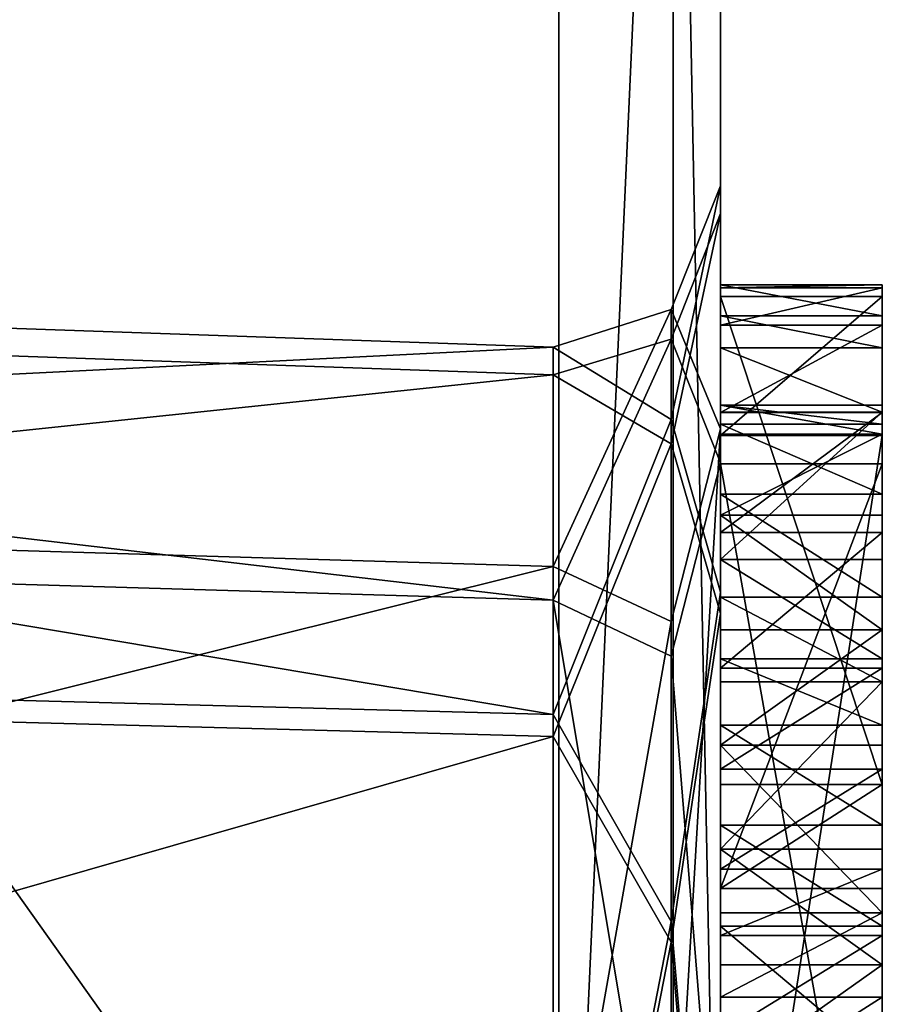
# Model space of a CAD drawing. Header units: millimetres. Extents: x -20 to 172, y -100 to 100.
# Tile 8 of 256: x -4.33 to 1, y -61.45 to -55.36. Entities that reach past the tile are written whole.
import ezdxf

# ---------------------------------------------------------------- set-up
doc = ezdxf.new("R2010")
doc.units = ezdxf.units.MM
doc.header["$LTSCALE"] = 37.722908
for name, color, linetype in [('105', 7, 'CONTINUOUS'), ('106', 7, 'CONTINUOUS'), ('108', 7, 'CONTINUOUS'), ('109', 7, 'CONTINUOUS'), ('11', 7, 'CONTINUOUS'), ('110', 7, 'CONTINUOUS'), ('111', 7, 'CONTINUOUS'), ('112', 7, 'CONTINUOUS'), ('12', 7, 'CONTINUOUS'), ('14', 7, 'CONTINUOUS'), ('145', 7, 'CONTINUOUS'), ('146', 7, 'CONTINUOUS'), ('147', 7, 'CONTINUOUS'), ('148', 7, 'CONTINUOUS'), ('149', 7, 'CONTINUOUS'), ('150', 7, 'CONTINUOUS'), ('28', 7, 'CONTINUOUS'), ('29', 7, 'CONTINUOUS'), ('370', 7, 'CONTINUOUS'), ('371', 7, 'CONTINUOUS'), ('372', 7, 'CONTINUOUS'), ('373', 7, 'CONTINUOUS'), ('374', 7, 'CONTINUOUS'), ('375', 7, 'CONTINUOUS'), ('376', 7, 'CONTINUOUS'), ('377', 7, 'CONTINUOUS'), ('378', 7, 'CONTINUOUS'), ('379', 7, 'CONTINUOUS'), ('380', 7, 'CONTINUOUS'), ('615', 7, 'CONTINUOUS'), ('616', 7, 'CONTINUOUS'), ('623', 7, 'CONTINUOUS'), ('624', 7, 'CONTINUOUS'), ('784', 7, 'CONTINUOUS'), ('792', 7, 'CONTINUOUS'), ('793', 7, 'CONTINUOUS'), ('794', 7, 'CONTINUOUS'), ('795', 7, 'CONTINUOUS'), ('796', 7, 'CONTINUOUS'), ('797', 7, 'CONTINUOUS'), ('798', 7, 'CONTINUOUS'), ('799', 7, 'CONTINUOUS'), ('800', 7, 'CONTINUOUS'), ('801', 7, 'CONTINUOUS'), ('802', 7, 'CONTINUOUS'), ('803', 7, 'CONTINUOUS'), ('804', 7, 'CONTINUOUS'), ('805', 7, 'CONTINUOUS')]:
    doc.layers.add(name, color=color, linetype=linetype)

msp = doc.modelspace()

# ---------------------------------------------------------------- linework, layer by layer
at = {"layer": '105', "color": 250, "linetype": 'Continuous', "true_color": 0x323232}
for points in [[(1, -57.0049, 64.482), (1, -57.1961, 65.1172), (1, -57.0219, 63.8569), (1, -57.0049, 64.482)], [(1, -57.0219, 63.8569), (1, -57.1961, 65.1172), (1, -57.2528, 63.0335), (1, -57.0219, 63.8569)], [(1, -57.076, -62.9895), (1, -57.9351, -62.2002), (1, -58.1101, -63.2529), (1, -57.076, -62.9895)], [(1, -60.0935, -69.7229), (1, -57.076, -62.9895), (1, -58.1101, -63.2529), (1, -60.0935, -69.7229)], [(1, -57.1961, 65.1172), (1, -57.3929, 65.544), (1, -57.2528, 63.0335), (1, -57.1961, 65.1172)], [(1, -57.2528, 63.0335), (1, -57.3929, 65.544), (1, -57.7478, 63.9963), (1, -57.2528, 63.0335)], [(1, -57.7932, 62.3294), (1, -57.2528, 63.0335), (1, -57.7478, 63.9963), (1, -57.7932, 62.3294)], [(1, -57.3929, 65.544), (1, -57.7923, 66.1892), (1, -57.7478, 63.9963), (1, -57.3929, 65.544)], [(1, -57.7478, 63.9963), (1, -57.7923, 66.1892), (1, -57.9276, 65.0482), (1, -57.7478, 63.9963)], [(1, -57.8661, 63.4804), (1, -57.7932, 62.3294), (1, -57.7478, 63.9963), (1, -57.8661, 63.4804)], [(1, -57.7923, 66.1892), (1, -58.7037, 67.1721), (1, -57.9276, 65.0482), (1, -57.7923, 66.1892)], [(1, -58.5361, 61.8436), (1, -57.7932, 62.3294), (1, -58.2995, 62.8754), (1, -58.5361, 61.8436)], [(1, -58.2995, 62.8754), (1, -57.7932, 62.3294), (1, -57.8661, 63.4804), (1, -58.2995, 62.8754)], [(1, -57.9276, 65.0482), (1, -58.7037, 67.1721), (1, -58.4283, 65.8026), (1, -57.9276, 65.0482)], [(1, -58.1101, -63.2529), (1, -57.9351, -62.2002), (1, -64.3892, -65.7764), (1, -58.1101, -63.2529)], [(1, -60.7378, -69.1309), (1, -60.0935, -69.7229), (1, -58.1101, -63.2529), (1, -60.7378, -69.1309)], [(1, -63.7448, -66.3684), (1, -58.1101, -63.2529), (1, -64.3892, -65.7764), (1, -63.7448, -66.3684)], [(1, -58.9354, 62.4889), (1, -58.5361, 61.8436), (1, -58.2995, 62.8754), (1, -58.9354, 62.4889)], [(1, -58.4283, 65.8026), (1, -58.7037, 67.1721), (1, -59.1371, 66.5671), (1, -58.4283, 65.8026)], [(1, -59.3745, 61.6755), (1, -58.5361, 61.8436), (1, -58.9354, 62.4889), (1, -59.3745, 61.6755)], [(1, -58.7037, 67.1721), (1, -59.317, 67.619), (1, -59.1371, 66.5671), (1, -58.7037, 67.1721)], [(1, -59.4588, 62.4098), (1, -59.3745, 61.6755), (1, -58.9354, 62.4889), (1, -59.4588, 62.4098)], [(1, -59.317, 67.619), (1, -59.7277, 67.8475), (1, -59.1371, 66.5671), (1, -59.317, 67.619)], [(1, -59.1371, 66.5671), (1, -59.7277, 67.8475), (1, -59.8517, 67.1232), (1, -59.1371, 66.5671)], [(1, -59.9992, 61.7057), (1, -59.3745, 61.6755), (1, -59.4588, 62.4098), (1, -59.9992, 61.7057)], [(1, -60.4941, 62.6685), (1, -59.9992, 61.7057), (1, -59.4588, 62.4098), (1, -60.4941, 62.6685)], [(1, -59.7277, 67.8475), (1, -60.3466, 68.086), (1, -59.8517, 67.1232), (1, -59.7277, 67.8475)], [(1, -59.8517, 67.1232), (1, -60.3466, 68.086), (1, -60.887, 67.3819), (1, -59.8517, 67.1232)], [(1, -60.6181, 61.9442), (1, -59.9992, 61.7057), (1, -60.4941, 62.6685), (1, -60.6181, 61.9442)], [(1, -60.3466, 68.086), (1, -60.9712, 68.1162), (1, -60.887, 67.3819), (1, -60.3466, 68.086)], [(1, -61.2087, 63.2246), (1, -60.6181, 61.9442), (1, -60.4941, 62.6685), (1, -61.2087, 63.2246)], [(1, -61.0288, 62.1727), (1, -60.6181, 61.9442), (1, -61.2087, 63.2246), (1, -61.0288, 62.1727)], [(1, -60.887, 67.3819), (1, -60.9712, 68.1162), (1, -61.4103, 67.3029), (1, -60.887, 67.3819)], [(1, -60.9712, 68.1162), (1, -61.8097, 67.9481), (1, -61.4103, 67.3029), (1, -60.9712, 68.1162)], [(1, -61.6421, 62.6196), (1, -61.0288, 62.1727), (1, -61.2087, 63.2246), (1, -61.6421, 62.6196)], [(1, -61.9175, 63.9891), (1, -61.6421, 62.6196), (1, -61.2087, 63.2246), (1, -61.9175, 63.9891)], [(1, -61.4103, 67.3029), (1, -61.8097, 67.9481), (1, -62.0463, 66.9163), (1, -61.4103, 67.3029)]]:
    msp.add_3dface(points, dxfattribs=at)
at = {"layer": '106', "color": 250, "linetype": 'Continuous', "true_color": 0x323232}
for points in [[(0, -57.9351, -62.2002), (0, -64.3892, -65.7764), (1, -57.9351, -62.2002), (0, -57.9351, -62.2002)], [(1, -57.9351, -62.2002), (0, -64.3892, -65.7764), (1, -64.3892, -65.7764), (1, -57.9351, -62.2002)]]:
    msp.add_3dface(points, dxfattribs=at)
at = {"layer": '108', "color": 250, "linetype": 'Continuous', "true_color": 0x323232}
for points in [[(0, -63.7448, -66.3684), (0, -58.1101, -63.2529), (1, -63.7448, -66.3684), (0, -63.7448, -66.3684)], [(0, -58.1101, -63.2529), (1, -58.1101, -63.2529), (1, -63.7448, -66.3684), (0, -58.1101, -63.2529)]]:
    msp.add_3dface(points, dxfattribs=at)
at = {"layer": '109', "color": 250, "linetype": 'Continuous', "true_color": 0x323232}
for points in [[(0, -58.1101, -63.2529), (0, -60.7378, -69.1309), (1, -58.1101, -63.2529), (0, -58.1101, -63.2529)], [(0, -60.7378, -69.1309), (1, -60.7378, -69.1309), (1, -58.1101, -63.2529), (0, -60.7378, -69.1309)]]:
    msp.add_3dface(points, dxfattribs=at)
at = {"layer": '11', "color": 250, "linetype": 'Continuous', "true_color": 0x323232}
for points in [[(0, -76.4965, 40.6174), (0, -10.2931, 45.09), (0, 67.8985, 51.1426), (0, -76.4965, 40.6174)], [(0, -76.4965, 40.6174), (0, 67.8985, 51.1426), (0, 67.3648, 51.8361), (0, -76.4965, 40.6174)], [(0, 66.1039, 53.4419), (0, -76.4965, 40.6174), (0, 67.3648, 51.8361), (0, 66.1039, 53.4419)], [(0, -83.2874, 53.5182), (0, -76.4965, 40.6174), (0, 66.1039, 53.4419), (0, -83.2874, 53.5182)], [(0, -83.2874, 53.5182), (0, 66.1039, 53.4419), (0, 65.5469, 54.1166), (0, -83.2874, 53.5182)], [(0, 64.2617, 55.7056), (0, -83.2874, 53.5182), (0, 65.5469, 54.1166), (0, 64.2617, 55.7056)], [(0, -27.0981, 56.3926), (0, -83.2874, 53.5182), (0, 64.2617, 55.7056), (0, -27.0981, 56.3926)], [(0, 10.2931, -45.09), (0, -83.2874, -53.5182), (0, 39.3883, -45.3761), (0, 10.2931, -45.09)], [(0, 39.3883, -45.3761), (0, -83.2874, -53.5182), (0, 39.0702, -45.9005), (0, 39.3883, -45.3761)], [(0, 38.5984, -51.1157), (0, -83.2874, -53.5182), (0, 39.2215, -51.3176), (0, 38.5984, -51.1157)], [(0, 39.2215, -51.3176), (0, -83.2874, -53.5182), (0, 1.266, -52.375), (0, 39.2215, -51.3176)], [(0, 39.0702, -45.9005), (0, -83.2874, -53.5182), (0, 39.0614, -46.7342), (0, 39.0702, -45.9005)], [(0, 39.0614, -46.7342), (0, -83.2874, -53.5182), (0, 37.078, -47.0677), (0, 39.0614, -46.7342)], [(0, 37.9775, -50.7054), (0, -83.2874, -53.5182), (0, 38.5984, -51.1157), (0, 37.9775, -50.7054)], [(0, 37.1526, -49.8805), (0, -83.2874, -53.5182), (0, 37.9775, -50.7054), (0, 37.1526, -49.8805)], [(0, 36.7423, -49.2596), (0, -83.2874, -53.5182), (0, 37.1526, -49.8805), (0, 36.7423, -49.2596)], [(0, 37.078, -47.0677), (0, -83.2874, -53.5182), (0, 36.7598, -47.5921), (0, 37.078, -47.0677)], [(0, 36.7598, -47.5921), (0, -83.2874, -53.5182), (0, 36.5426, -48.428), (0, 36.7598, -47.5921)], [(0, 36.5426, -48.428), (0, -83.2874, -53.5182), (0, 36.7423, -49.2596), (0, 36.5426, -48.428)], [(0, -10.2931, -45.09), (0, -83.2874, -53.5182), (0, 10.2931, -45.09), (0, -10.2931, -45.09)], [(0, -3.5, -54.125), (0, -64.5144, -56.9737), (0, 3.5, -54.125), (0, -3.5, -54.125)], [(0, 3.5, -54.125), (0, -64.5144, -56.9737), (0, -1.8617, -55.2917), (0, 3.5, -54.125)], [(0, 1.266, -52.375), (0, -83.2874, -53.5182), (0, -3.5, -53.25), (0, 1.266, -52.375)], [(0, -1.8617, -55.2917), (0, -64.5144, -56.9737), (0, -2.3085, -55.4375), (0, -1.8617, -55.2917)], [(0, -2.3085, -55.4375), (0, -64.5144, -56.9737), (0, -2.7553, -55.7292), (0, -2.3085, -55.4375)], [(0, -2.7553, -55.7292), (0, -64.5144, -56.9737), (0, -3.0532, -56.1667), (0, -2.7553, -55.7292)], [(0, -64.5144, -56.9737), (0, -26.7402, -56.5632), (0, -3.0532, -56.1667), (0, -64.5144, -56.9737)], [(0, -83.2874, -53.5182), (0, -64.5144, -56.9737), (0, -3.5, -54.125), (0, -83.2874, -53.5182)], [(0, -83.2874, -53.5182), (0, -3.5, -54.125), (0, -3.5, -53.25), (0, -83.2874, -53.5182)], [(0, -83.2874, -53.5182), (0, -10.2931, -45.09), (0, -76.2376, -41.1014), (0, -83.2874, -53.5182)], [(0, -10.2931, -45.09), (0, -28.8389, -36.1576), (0, -69.7504, -40.5694), (0, -10.2931, -45.09)], [(0, -76.2376, -41.1014), (0, -10.2931, -45.09), (0, -69.7504, -40.5694), (0, -76.2376, -41.1014)], [(0, -28.8389, 36.1576), (0, -10.2931, 45.09), (0, -63.0679, 37.2785), (0, -28.8389, 36.1576)], [(0, -63.0679, 37.2785), (0, -10.2931, 45.09), (0, -70.0061, 40.1266), (0, -63.0679, 37.2785)], [(0, -70.0061, 40.1266), (0, -10.2931, 45.09), (0, -76.4965, 40.6174), (0, -70.0061, 40.1266)], [(0, -33.0674, -58.1046), (0, -26.7402, -56.5632), (0, -62.063, -58.0799), (0, -33.0674, -58.1046)], [(0, -62.063, -58.0799), (0, -26.7402, -56.5632), (0, -62.4601, -57.6526), (0, -62.063, -58.0799)], [(0, -62.4601, -57.6526), (0, -26.7402, -56.5632), (0, -63.0656, -57.2199), (0, -62.4601, -57.6526)], [(0, -63.0656, -57.2199), (0, -26.7402, -56.5632), (0, -63.6809, -56.9954), (0, -63.0656, -57.2199)], [(0, -63.6809, -56.9954), (0, -26.7402, -56.5632), (0, -64.5144, -56.9737), (0, -63.6809, -56.9954)], [(0, -83.2874, 53.5182), (0, -27.0981, 56.3926), (0, -63.9561, 56.915), (0, -83.2874, 53.5182)], [(0, -27.0981, 56.3926), (0, -33.435, 57.8939), (0, -63.9561, 56.915), (0, -27.0981, 56.3926)], [(0, -28.8389, -36.1576), (0, -41.6717, -20.0631), (0, -57.8939, -33.435), (0, -28.8389, -36.1576)], [(0, -62.8304, -37.6774), (0, -28.8389, -36.1576), (0, -57.8939, -33.435), (0, -62.8304, -37.6774)], [(0, -28.8389, -36.1576), (0, -62.8304, -37.6774), (0, -69.7504, -40.5694), (0, -28.8389, -36.1576)], [(0, -41.6717, 20.0631), (0, -28.8389, 36.1576), (0, -59.0368, 20.7143), (0, -41.6717, 20.0631)], [(0, -59.0368, 20.7143), (0, -28.8389, 36.1576), (0, -56.5632, 26.7402), (0, -59.0368, 20.7143)], [(0, -56.5632, 26.7402), (0, -28.8389, 36.1576), (0, -58.1046, 33.0674), (0, -56.5632, 26.7402)], [(0, -58.1046, 33.0674), (0, -28.8389, 36.1576), (0, -63.0679, 37.2785), (0, -58.1046, 33.0674)], [(0, -41.128, 90.0526), (0, -64.8337, 74.817), (0, -31.7073, 84.3134), (0, -41.128, 90.0526)], [(0, -31.7073, 84.3134), (0, -64.8337, 74.817), (0, -37.7173, 81.8017), (0, -31.7073, 84.3134)], [(0, -37.2785, -63.0679), (0, -33.0674, -58.1046), (0, -57.076, -62.9895), (0, -37.2785, -63.0679)], [(0, -33.0674, -58.1046), (0, -57.9351, -62.2002), (0, -57.076, -62.9895), (0, -33.0674, -58.1046)], [(0, -57.9351, -62.2002), (0, -33.0674, -58.1046), (0, -62.22, -61.4113), (0, -57.9351, -62.2002)], [(0, -62.22, -61.4113), (0, -33.0674, -58.1046), (0, -61.7738, -60.7975), (0, -62.22, -61.4113)], [(0, -61.7738, -60.7975), (0, -33.0674, -58.1046), (0, -61.536, -60.1783), (0, -61.7738, -60.7975)], [(0, -61.536, -60.1783), (0, -33.0674, -58.1046), (0, -61.4967, -59.3455), (0, -61.536, -60.1783)], [(0, -61.4967, -59.3455), (0, -33.0674, -58.1046), (0, -61.6757, -58.7154), (0, -61.4967, -59.3455)], [(0, -61.6757, -58.7154), (0, -33.0674, -58.1046), (0, -62.063, -58.0799), (0, -61.6757, -58.7154)], [(0, -33.435, 57.8939), (0, -37.6774, 62.8304), (0, -62.1311, 58.007), (0, -33.435, 57.8939)], [(0, -63.9561, 56.915), (0, -33.435, 57.8939), (0, -63.1327, 57.1459), (0, -63.9561, 56.915)], [(0, -63.1327, 57.1459), (0, -33.435, 57.8939), (0, -62.5277, 57.5793), (0, -63.1327, 57.1459)], [(0, -62.5277, 57.5793), (0, -33.435, 57.8939), (0, -62.1311, 58.007), (0, -62.5277, 57.5793)], [(0, -40.1266, -70.0061), (0, -37.2785, -63.0679), (0, -60.0935, -69.7229), (0, -40.1266, -70.0061)], [(0, -60.0935, -69.7229), (0, -37.2785, -63.0679), (0, -57.076, -62.9895), (0, -60.0935, -69.7229)], [(0, -37.6774, 62.8304), (0, -40.5694, 69.7504), (0, -57.2528, 63.0335), (0, -37.6774, 62.8304)], [(0, -62.1311, 58.007), (0, -37.6774, 62.8304), (0, -61.7445, 58.643), (0, -62.1311, 58.007)], [(0, -61.7445, 58.643), (0, -37.6774, 62.8304), (0, -61.5764, 59.4815), (0, -61.7445, 58.643)], [(0, -61.5764, 59.4815), (0, -37.6774, 62.8304), (0, -61.7157, 60.2074), (0, -61.5764, 59.4815)], [(0, -61.7157, 60.2074), (0, -37.6774, 62.8304), (0, -62.0635, 60.9276), (0, -61.7157, 60.2074)], [(0, -62.0635, 60.9276), (0, -37.6774, 62.8304), (0, -59.3745, 61.6755), (0, -62.0635, 60.9276)], [(0, -59.3745, 61.6755), (0, -37.6774, 62.8304), (0, -58.5361, 61.8436), (0, -59.3745, 61.6755)], [(0, -58.5361, 61.8436), (0, -37.6774, 62.8304), (0, -57.7932, 62.3294), (0, -58.5361, 61.8436)], [(0, -57.7932, 62.3294), (0, -37.6774, 62.8304), (0, -57.2528, 63.0335), (0, -57.7932, 62.3294)], [(0, -37.7173, 81.8017), (0, -64.8337, 74.817), (0, -41.1014, 76.2376), (0, -37.7173, 81.8017)], [(0, -40.1266, -70.0061), (0, -64.8337, -74.817), (0, -40.6174, -76.4965), (0, -40.1266, -70.0061)], [(0, -64.8337, -74.817), (0, -40.1266, -70.0061), (0, -60.0935, -69.7229), (0, -64.8337, -74.817)], [(0, -41.1014, 76.2376), (0, -64.8337, 74.817), (0, -40.5694, 69.7504), (0, -41.1014, 76.2376)], [(0, -40.5694, 69.7504), (0, -64.8337, 74.817), (0, -60.9712, 68.1162), (0, -40.5694, 69.7504)], [(0, -57.2528, 63.0335), (0, -40.5694, 69.7504), (0, -57.0219, 63.8569), (0, -57.2528, 63.0335)], [(0, -57.0219, 63.8569), (0, -40.5694, 69.7504), (0, -57.0049, 64.482), (0, -57.0219, 63.8569)], [(0, -57.0049, 64.482), (0, -40.5694, 69.7504), (0, -57.1961, 65.1172), (0, -57.0049, 64.482)], [(0, -57.1961, 65.1172), (0, -40.5694, 69.7504), (0, -57.3929, 65.544), (0, -57.1961, 65.1172)], [(0, -57.3929, 65.544), (0, -40.5694, 69.7504), (0, -57.7923, 66.1892), (0, -57.3929, 65.544)], [(0, -57.7923, 66.1892), (0, -40.5694, 69.7504), (0, -58.7037, 67.1721), (0, -57.7923, 66.1892)], [(0, -58.7037, 67.1721), (0, -40.5694, 69.7504), (0, -59.317, 67.619), (0, -58.7037, 67.1721)], [(0, -59.317, 67.619), (0, -40.5694, 69.7504), (0, -59.7277, 67.8475), (0, -59.317, 67.619)], [(0, -59.7277, 67.8475), (0, -40.5694, 69.7504), (0, -60.3466, 68.086), (0, -59.7277, 67.8475)], [(0, -60.3466, 68.086), (0, -40.5694, 69.7504), (0, -60.9712, 68.1162), (0, -60.3466, 68.086)], [(0, -64.8337, -74.817), (0, -41.128, -90.0526), (0, -40.6174, -76.4965), (0, -64.8337, -74.817)], [(0, -99), (0, -46.25), (0, -41.6717, 20.0631), (0, -99)], [(0, -99), (0, -41.6717, 20.0631), (0, -64.5793, 17.2951), (0, -99)], [(0, -41.6717, -20.0631), (0, -46.25), (0, -64.4684, -17.704), (0, -41.6717, -20.0631)], [(0, -57.8939, -33.435), (0, -41.6717, -20.0631), (0, -56.3926, -27.0981), (0, -57.8939, -33.435)], [(0, -56.3926, -27.0981), (0, -41.6717, -20.0631), (0, -58.9043, -21.088), (0, -56.3926, -27.0981)], [(0, -58.9043, -21.088), (0, -41.6717, -20.0631), (0, -64.4684, -17.704), (0, -58.9043, -21.088)], [(0, -64.5793, 17.2951), (0, -41.6717, 20.0631), (0, -59.0368, 20.7143), (0, -64.5793, 17.2951)], [(0, -99), (0, -94.9916, -27.8853), (0, -46.25), (0, -99)], [(0, -46.25), (0, -94.9916, -27.8853), (0, -70.9556, -18.2359), (0, -46.25)], [(0, -64.4684, -17.704), (0, -46.25), (0, -70.9556, -18.2359), (0, -64.4684, -17.704)], [(0, -62.4182, 64.7435), (0, -61.9175, 63.9891), (0, -57.7478, 63.9963), (0, -62.4182, 64.7435)], [(0, -57.7478, 63.9963), (0, -61.9175, 63.9891), (0, -57.8661, 63.4804), (0, -57.7478, 63.9963)], [(0, -57.9276, 65.0482), (0, -62.4182, 64.7435), (0, -57.7478, 63.9963), (0, -57.9276, 65.0482)], [(0, -61.9175, 63.9891), (0, -61.2087, 63.2246), (0, -57.8661, 63.4804), (0, -61.9175, 63.9891)], [(0, -57.8661, 63.4804), (0, -61.2087, 63.2246), (0, -58.2995, 62.8754), (0, -57.8661, 63.4804)], [(0, -62.598, 65.7954), (0, -62.4182, 64.7435), (0, -57.9276, 65.0482), (0, -62.598, 65.7954)], [(0, -58.4283, 65.8026), (0, -62.598, 65.7954), (0, -57.9276, 65.0482), (0, -58.4283, 65.8026)], [(0, -64.3892, -65.7764), (0, -57.9351, -62.2002), (0, -62.22, -61.4113), (0, -64.3892, -65.7764)], [(0, -58.1101, -63.2529), (0, -63.7448, -66.3684), (0, -60.7378, -69.1309), (0, -58.1101, -63.2529)], [(0, -58.2995, 62.8754), (0, -61.2087, 63.2246), (0, -60.4941, 62.6685), (0, -58.2995, 62.8754)], [(0, -58.9354, 62.4889), (0, -58.2995, 62.8754), (0, -60.4941, 62.6685), (0, -58.9354, 62.4889)], [(0, -62.4797, 66.3113), (0, -62.598, 65.7954), (0, -58.4283, 65.8026), (0, -62.4797, 66.3113)], [(0, -59.1371, 66.5671), (0, -62.4797, 66.3113), (0, -58.4283, 65.8026), (0, -59.1371, 66.5671)], [(0, -59.4588, 62.4098), (0, -58.9354, 62.4889), (0, -60.4941, 62.6685), (0, -59.4588, 62.4098)], [(0, -62.0463, 66.9163), (0, -62.4797, 66.3113), (0, -59.1371, 66.5671), (0, -62.0463, 66.9163)], [(0, -59.8517, 67.1232), (0, -62.0463, 66.9163), (0, -59.1371, 66.5671), (0, -59.8517, 67.1232)], [(0, -59.9992, 61.7057), (0, -62.0635, 60.9276), (0, -59.3745, 61.6755), (0, -59.9992, 61.7057)], [(0, -61.4103, 67.3029), (0, -62.0463, 66.9163), (0, -59.8517, 67.1232), (0, -61.4103, 67.3029)], [(0, -60.887, 67.3819), (0, -61.4103, 67.3029), (0, -59.8517, 67.1232), (0, -60.887, 67.3819)], [(0, -62.7288, 61.7433), (0, -62.0635, 60.9276), (0, -59.9992, 61.7057), (0, -62.7288, 61.7433)], [(0, -60.6181, 61.9442), (0, -62.7288, 61.7433), (0, -59.9992, 61.7057), (0, -60.6181, 61.9442)], [(0, -60.7378, -69.1309), (0, -64.8337, -74.817), (0, -60.0935, -69.7229), (0, -60.7378, -69.1309)], [(0, -61.0288, 62.1727), (0, -62.7288, 61.7433), (0, -60.6181, 61.9442), (0, -61.0288, 62.1727)], [(0, -63.7448, -66.3684), (0, -64.8337, -74.817), (0, -60.7378, -69.1309), (0, -63.7448, -66.3684)], [(0, -60.9712, 68.1162), (0, -64.8337, 74.817), (0, -61.8097, 67.9481), (0, -60.9712, 68.1162)], [(0, -63.4933, 62.4522), (0, -62.7288, 61.7433), (0, -61.0288, 62.1727), (0, -63.4933, 62.4522)], [(0, -61.6421, 62.6196), (0, -63.4933, 62.4522), (0, -61.0288, 62.1727), (0, -61.6421, 62.6196)]]:
    msp.add_3dface(points, dxfattribs=at)
at = {"layer": '110', "color": 250, "linetype": 'Continuous', "true_color": 0x323232}
for points in [[(0, -60.7378, -69.1309), (0, -60.0935, -69.7229), (1, -60.0935, -69.7229), (0, -60.7378, -69.1309)], [(0, -60.7378, -69.1309), (1, -60.0935, -69.7229), (1, -60.7378, -69.1309), (0, -60.7378, -69.1309)]]:
    msp.add_3dface(points, dxfattribs=at)
at = {"layer": '111', "color": 250, "linetype": 'Continuous', "true_color": 0x323232}
for points in [[(0, -60.0935, -69.7229), (0, -57.076, -62.9895), (1, -60.0935, -69.7229), (0, -60.0935, -69.7229)], [(0, -57.076, -62.9895), (1, -57.076, -62.9895), (1, -60.0935, -69.7229), (0, -57.076, -62.9895)]]:
    msp.add_3dface(points, dxfattribs=at)
at = {"layer": '112', "color": 250, "linetype": 'Continuous', "true_color": 0x323232}
for points in [[(0, -57.076, -62.9895), (0, -57.9351, -62.2002), (1, -57.076, -62.9895), (0, -57.076, -62.9895)], [(0, -57.9351, -62.2002), (1, -57.9351, -62.2002), (1, -57.076, -62.9895), (0, -57.9351, -62.2002)]]:
    msp.add_3dface(points, dxfattribs=at)
at = {"layer": '12', "color": 250, "linetype": 'Continuous', "true_color": 0x323232}
for points in [[(-18, -65.4861, -75.575), (-18, -41.5415, -90.9632), (-1, -65.4861, -75.575), (-18, -65.4861, -75.575)], [(-1, -65.4861, -75.575), (-18, -41.5415, -90.9632), (-1, -41.5415, -90.9632), (-1, -65.4861, -75.575)]]:
    msp.add_3dface(points, dxfattribs=at)
at = {"layer": '14', "color": 250, "linetype": 'Continuous', "true_color": 0x323232}
for points in [[(-18, -41.5415, 90.9632), (-18, -65.4861, 75.575), (-1, -41.5415, 90.9632), (-18, -41.5415, 90.9632)], [(-1, -41.5415, 90.9632), (-18, -65.4861, 75.575), (-1, -65.4861, 75.575), (-1, -41.5415, 90.9632)]]:
    msp.add_3dface(points, dxfattribs=at)
at = {"layer": '145', "color": 250, "linetype": 'Continuous', "true_color": 0x323232}
for points in [[(0, -61.6421, 62.6196), (0, -61.0288, 62.1727), (1, -61.0288, 62.1727), (0, -61.6421, 62.6196)], [(0, -61.6421, 62.6196), (1, -61.0288, 62.1727), (1, -61.6421, 62.6196), (0, -61.6421, 62.6196)]]:
    msp.add_3dface(points, dxfattribs=at)
at = {"layer": '146', "color": 250, "linetype": 'Continuous', "true_color": 0x323232}
for points in [[(0, -61.0288, 62.1727), (0, -60.6181, 61.9442), (1, -60.6181, 61.9442), (0, -61.0288, 62.1727)], [(0, -61.0288, 62.1727), (1, -60.6181, 61.9442), (1, -61.0288, 62.1727), (0, -61.0288, 62.1727)]]:
    msp.add_3dface(points, dxfattribs=at)
at = {"layer": '147', "color": 250, "linetype": 'Continuous', "true_color": 0x323232}
for points in [[(0, -60.6181, 61.9442), (0, -59.9992, 61.7057), (1, -59.9992, 61.7057), (0, -60.6181, 61.9442)], [(0, -60.6181, 61.9442), (1, -59.9992, 61.7057), (1, -60.6181, 61.9442), (0, -60.6181, 61.9442)]]:
    msp.add_3dface(points, dxfattribs=at)
at = {"layer": '148', "color": 250, "linetype": 'Continuous', "true_color": 0x323232}
for points in [[(0, -59.9992, 61.7057), (0, -59.3745, 61.6755), (1, -59.3745, 61.6755), (0, -59.9992, 61.7057)], [(0, -59.9992, 61.7057), (1, -59.3745, 61.6755), (1, -59.9992, 61.7057), (0, -59.9992, 61.7057)]]:
    msp.add_3dface(points, dxfattribs=at)
at = {"layer": '149', "color": 250, "linetype": 'Continuous', "true_color": 0x323232}
for points in [[(0, -59.3745, 61.6755), (0, -58.5361, 61.8436), (1, -58.5361, 61.8436), (0, -59.3745, 61.6755)], [(0, -59.3745, 61.6755), (1, -58.5361, 61.8436), (1, -59.3745, 61.6755), (0, -59.3745, 61.6755)]]:
    msp.add_3dface(points, dxfattribs=at)
at = {"layer": '150', "color": 250, "linetype": 'Continuous', "true_color": 0x323232}
for points in [[(0, -58.5361, 61.8436), (0, -57.7932, 62.3294), (1, -57.7932, 62.3294), (0, -58.5361, 61.8436)], [(0, -58.5361, 61.8436), (1, -57.7932, 62.3294), (1, -58.5361, 61.8436), (0, -58.5361, 61.8436)]]:
    msp.add_3dface(points, dxfattribs=at)
at = {"layer": '28', "color": 250, "linetype": 'Continuous', "true_color": 0x323232}
for points in [[(0, -64.8337, 74.817), (0, -41.128, 90.0526), (-0.2929, -49.8536, 86.3489), (0, -64.8337, 74.817)], [(-1, -41.5415, 90.9632), (-1, -65.4861, 75.575), (-0.2929, -49.8536, 86.3489), (-1, -41.5415, 90.9632)], [(-0.2929, -49.8536, 86.3489), (-1, -65.4861, 75.575), (-0.2929, -70.5036, 70.5036), (-0.2929, -49.8536, 86.3489)], [(0, -64.8337, 74.817), (-0.2929, -49.8536, 86.3489), (-0.2929, -70.5036, 70.5036), (0, -64.8337, 74.817)]]:
    msp.add_3dface(points, dxfattribs=at)
at = {"layer": '29', "color": 250, "linetype": 'Continuous', "true_color": 0x323232}
for points in [[(0, -41.128, -90.0526), (0, -64.8337, -74.817), (-0.2929, -49.8536, -86.3489), (0, -41.128, -90.0526)], [(-1, -65.4861, -75.575), (-1, -41.5415, -90.9632), (-0.2929, -49.8536, -86.3489), (-1, -65.4861, -75.575)], [(-0.2929, -70.5036, -70.5036), (-1, -65.4861, -75.575), (-0.2929, -49.8536, -86.3489), (-0.2929, -70.5036, -70.5036)], [(0, -64.8337, -74.817), (-0.2929, -70.5036, -70.5036), (-0.2929, -49.8536, -86.3489), (0, -64.8337, -74.817)]]:
    msp.add_3dface(points, dxfattribs=at)
at = {"layer": '370', "color": 250, "linetype": 'Continuous', "true_color": 0x323232}
for points in [[(0, -57.7932, 62.3294), (0, -57.2528, 63.0335), (1, -57.2528, 63.0335), (0, -57.7932, 62.3294)], [(0, -57.7932, 62.3294), (1, -57.2528, 63.0335), (1, -57.7932, 62.3294), (0, -57.7932, 62.3294)]]:
    msp.add_3dface(points, dxfattribs=at)
at = {"layer": '371', "color": 250, "linetype": 'Continuous', "true_color": 0x323232}
for points in [[(0, -57.2528, 63.0335), (0, -57.0219, 63.8569), (1, -57.0219, 63.8569), (0, -57.2528, 63.0335)], [(0, -57.2528, 63.0335), (1, -57.0219, 63.8569), (1, -57.2528, 63.0335), (0, -57.2528, 63.0335)]]:
    msp.add_3dface(points, dxfattribs=at)
at = {"layer": '372', "color": 250, "linetype": 'Continuous', "true_color": 0x323232}
for points in [[(0, -57.0219, 63.8569), (0, -57.0049, 64.482), (1, -57.0049, 64.482), (0, -57.0219, 63.8569)], [(0, -57.0219, 63.8569), (1, -57.0049, 64.482), (1, -57.0219, 63.8569), (0, -57.0219, 63.8569)]]:
    msp.add_3dface(points, dxfattribs=at)
at = {"layer": '373', "color": 250, "linetype": 'Continuous', "true_color": 0x323232}
for points in [[(0, -57.0049, 64.482), (0, -57.1961, 65.1172), (1, -57.1961, 65.1172), (0, -57.0049, 64.482)], [(0, -57.0049, 64.482), (1, -57.1961, 65.1172), (1, -57.0049, 64.482), (0, -57.0049, 64.482)]]:
    msp.add_3dface(points, dxfattribs=at)
at = {"layer": '374', "color": 250, "linetype": 'Continuous', "true_color": 0x323232}
for points in [[(0, -57.1961, 65.1172), (0, -57.3929, 65.544), (1, -57.3929, 65.544), (0, -57.1961, 65.1172)], [(0, -57.1961, 65.1172), (1, -57.3929, 65.544), (1, -57.1961, 65.1172), (0, -57.1961, 65.1172)]]:
    msp.add_3dface(points, dxfattribs=at)
at = {"layer": '375', "color": 250, "linetype": 'Continuous', "true_color": 0x323232}
for points in [[(0, -57.3929, 65.544), (0, -57.7923, 66.1892), (1, -57.7923, 66.1892), (0, -57.3929, 65.544)], [(0, -57.3929, 65.544), (1, -57.7923, 66.1892), (1, -57.3929, 65.544), (0, -57.3929, 65.544)]]:
    msp.add_3dface(points, dxfattribs=at)
at = {"layer": '376', "color": 250, "linetype": 'Continuous', "true_color": 0x323232}
for points in [[(0, -57.7923, 66.1892), (0, -58.7037, 67.1721), (1, -57.7923, 66.1892), (0, -57.7923, 66.1892)], [(0, -58.7037, 67.1721), (1, -58.7037, 67.1721), (1, -57.7923, 66.1892), (0, -58.7037, 67.1721)]]:
    msp.add_3dface(points, dxfattribs=at)
at = {"layer": '377', "color": 250, "linetype": 'Continuous', "true_color": 0x323232}
for points in [[(0, -58.7037, 67.1721), (0, -59.317, 67.619), (1, -59.317, 67.619), (0, -58.7037, 67.1721)], [(0, -58.7037, 67.1721), (1, -59.317, 67.619), (1, -58.7037, 67.1721), (0, -58.7037, 67.1721)]]:
    msp.add_3dface(points, dxfattribs=at)
at = {"layer": '378', "color": 250, "linetype": 'Continuous', "true_color": 0x323232}
for points in [[(0, -59.317, 67.619), (0, -59.7277, 67.8475), (1, -59.7277, 67.8475), (0, -59.317, 67.619)], [(0, -59.317, 67.619), (1, -59.7277, 67.8475), (1, -59.317, 67.619), (0, -59.317, 67.619)]]:
    msp.add_3dface(points, dxfattribs=at)
at = {"layer": '379', "color": 250, "linetype": 'Continuous', "true_color": 0x323232}
for points in [[(0, -59.7277, 67.8475), (0, -60.3466, 68.086), (1, -60.3466, 68.086), (0, -59.7277, 67.8475)], [(0, -59.7277, 67.8475), (1, -60.3466, 68.086), (1, -59.7277, 67.8475), (0, -59.7277, 67.8475)]]:
    msp.add_3dface(points, dxfattribs=at)
at = {"layer": '380', "color": 250, "linetype": 'Continuous', "true_color": 0x323232}
for points in [[(0, -60.3466, 68.086), (0, -60.9712, 68.1162), (1, -60.9712, 68.1162), (0, -60.3466, 68.086)], [(0, -60.3466, 68.086), (1, -60.9712, 68.1162), (1, -60.3466, 68.086), (0, -60.3466, 68.086)]]:
    msp.add_3dface(points, dxfattribs=at)
at = {"layer": '615', "color": 250, "linetype": 'Continuous', "true_color": 0x323232}
for points in [[(-1.0349, -57.3887, -27.1783), (-1.0349, -59.6613, -21.7405), (-18.0349, -56.797, -27.1299), (-1.0349, -57.3887, -27.1783)], [(-18.0349, -56.797, -27.1299), (-1.0349, -59.6613, -21.7405), (-18.0349, -59.2111, -21.3535), (-18.0349, -56.797, -27.1299)], [(-18.0349, -58.2392, -33.222), (-1.0349, -57.3887, -27.1783), (-18.0349, -56.797, -27.1299), (-18.0349, -58.2392, -33.222)], [(-1.0349, -58.7464, -32.9135), (-1.0349, -57.3887, -27.1783), (-18.0349, -58.2392, -33.222), (-1.0349, -58.7464, -32.9135)], [(-18.0349, -62.9869, -37.303), (-1.0349, -58.7464, -32.9135), (-18.0349, -58.2392, -33.222), (-18.0349, -62.9869, -37.303)], [(-1.0349, -63.2158, -36.7553), (-1.0349, -58.7464, -32.9135), (-18.0349, -62.9869, -37.303), (-1.0349, -63.2158, -36.7553)], [(-1.0349, -59.6613, -21.7405), (-1.0349, -64.6962, -18.677), (-18.0349, -59.2111, -21.3535), (-1.0349, -59.6613, -21.7405)], [(-18.0349, -59.2111, -21.3535), (-1.0349, -64.6962, -18.677), (-18.0349, -64.5595, -18.0993), (-18.0349, -59.2111, -21.3535)]]:
    msp.add_3dface(points, dxfattribs=at)
at = {"layer": '616', "color": 250, "linetype": 'Continuous', "true_color": 0x323232}
for points in [[(-1.0349, -57.5598, 26.8141), (-1.0349, -58.9538, 32.5405), (-18.0349, -56.9678, 26.7694), (-1.0349, -57.5598, 26.8141)], [(-18.0349, -56.9678, 26.7694), (-1.0349, -58.9538, 32.5405), (-18.0349, -58.4486, 32.8523), (-18.0349, -56.9678, 26.7694)], [(-18.0349, -59.3453, 20.9778), (-1.0349, -57.5598, 26.8141), (-18.0349, -56.9678, 26.7694), (-18.0349, -59.3453, 20.9778)], [(-1.0349, -59.7979, 21.362), (-1.0349, -57.5598, 26.8141), (-18.0349, -59.3453, 20.9778), (-1.0349, -59.7979, 21.362)], [(-1.0349, -63.4474, 36.3539), (-18.0349, -63.222, 36.9031), (-18.0349, -58.4486, 32.8523), (-1.0349, -63.4474, 36.3539)], [(-1.0349, -58.9538, 32.5405), (-1.0349, -63.4474, 36.3539), (-18.0349, -58.4486, 32.8523), (-1.0349, -58.9538, 32.5405)], [(-18.0349, -64.6729, 17.6898), (-1.0349, -59.7979, 21.362), (-18.0349, -59.3453, 20.9778), (-18.0349, -64.6729, 17.6898)], [(-1.0349, -64.8133, 18.2666), (-1.0349, -59.7979, 21.362), (-18.0349, -64.6729, 17.6898), (-1.0349, -64.8133, 18.2666)]]:
    msp.add_3dface(points, dxfattribs=at)
at = {"layer": '623', "color": 250, "linetype": 'Continuous', "true_color": 0x323232}
for points in [[(0, -57.8939, -33.435), (0, -56.3926, -27.0981), (-0.3053, -57.1568, -29.2071), (0, -57.8939, -33.435)], [(0, -56.3926, -27.0981), (0, -58.9043, -21.088), (-0.3053, -57.836, -24.1714), (0, -56.3926, -27.0981)], [(0, -56.3926, -27.0981), (-0.3053, -57.836, -24.1714), (-0.3053, -57.1568, -29.2071), (0, -56.3926, -27.0981)], [(-1.0349, -57.3887, -27.1783), (-1.0349, -58.7464, -32.9135), (-0.3053, -57.1568, -29.2071), (-1.0349, -57.3887, -27.1783)], [(-0.3053, -57.836, -24.1714), (-1.0349, -57.3887, -27.1783), (-0.3053, -57.1568, -29.2071), (-0.3053, -57.836, -24.1714)], [(-0.3053, -57.1568, -29.2071), (-1.0349, -58.7464, -32.9135), (-0.3053, -59.0864, -33.9077), (-0.3053, -57.1568, -29.2071)], [(0, -57.8939, -33.435), (-0.3053, -57.1568, -29.2071), (-0.3053, -59.0864, -33.9077), (0, -57.8939, -33.435)], [(-1.0349, -59.6613, -21.7405), (-1.0349, -57.3887, -27.1783), (-0.3053, -57.836, -24.1714), (-1.0349, -59.6613, -21.7405)], [(-0.3053, -60.942, -20.15), (-1.0349, -59.6613, -21.7405), (-0.3053, -57.836, -24.1714), (-0.3053, -60.942, -20.15)], [(0, -58.9043, -21.088), (-0.3053, -60.942, -20.15), (-0.3053, -57.836, -24.1714), (0, -58.9043, -21.088)], [(0, -62.8304, -37.6774), (0, -57.8939, -33.435), (-0.3053, -63.1078, -37.0137), (0, -62.8304, -37.6774)], [(-0.3053, -63.1078, -37.0137), (0, -57.8939, -33.435), (-0.3053, -59.0864, -33.9077), (-0.3053, -63.1078, -37.0137)], [(-1.0349, -58.7464, -32.9135), (-1.0349, -63.2158, -36.7553), (-0.3053, -59.0864, -33.9077), (-1.0349, -58.7464, -32.9135)], [(0, -58.9043, -21.088), (0, -64.4684, -17.704), (-0.3053, -60.942, -20.15), (0, -58.9043, -21.088)], [(-1.0349, -63.2158, -36.7553), (-0.3053, -63.1078, -37.0137), (-0.3053, -59.0864, -33.9077), (-1.0349, -63.2158, -36.7553)], [(-1.0349, -64.6962, -18.677), (-1.0349, -59.6613, -21.7405), (-0.3053, -60.942, -20.15), (-1.0349, -64.6962, -18.677)], [(-0.3053, -65.6426, -18.2204), (-1.0349, -64.6962, -18.677), (-0.3053, -60.942, -20.15), (-0.3053, -65.6426, -18.2204)], [(0, -64.4684, -17.704), (-0.3053, -65.6426, -18.2204), (-0.3053, -60.942, -20.15), (0, -64.4684, -17.704)]]:
    msp.add_3dface(points, dxfattribs=at)
at = {"layer": '624', "color": 250, "linetype": 'Continuous', "true_color": 0x323232}
for points in [[(0, -59.0368, 20.7143), (0, -56.5632, 26.7402), (-0.3053, -57.988, 23.8044), (0, -59.0368, 20.7143)], [(0, -56.5632, 26.7402), (0, -58.1046, 33.0674), (-0.3053, -57.3407, 28.8443), (0, -56.5632, 26.7402)], [(0, -56.5632, 26.7402), (-0.3053, -57.3407, 28.8443), (-0.3053, -57.988, 23.8044), (0, -56.5632, 26.7402)], [(-1.0349, -58.9538, 32.5405), (-1.0349, -57.5598, 26.8141), (-0.3053, -57.3407, 28.8443), (-1.0349, -58.9538, 32.5405)], [(-0.3053, -59.3001, 33.5325), (-1.0349, -58.9538, 32.5405), (-0.3053, -57.3407, 28.8443), (-0.3053, -59.3001, 33.5325)], [(-0.3053, -57.3407, 28.8443), (-1.0349, -57.5598, 26.8141), (-0.3053, -57.988, 23.8044), (-0.3053, -57.3407, 28.8443)], [(0, -58.1046, 33.0674), (-0.3053, -59.3001, 33.5325), (-0.3053, -57.3407, 28.8443), (0, -58.1046, 33.0674)], [(-1.0349, -57.5598, 26.8141), (-1.0349, -59.7979, 21.362), (-0.3053, -57.988, 23.8044), (-1.0349, -57.5598, 26.8141)], [(-0.3053, -57.988, 23.8044), (-1.0349, -59.7979, 21.362), (-0.3053, -61.0685, 19.7634), (-0.3053, -57.988, 23.8044)], [(0, -59.0368, 20.7143), (-0.3053, -57.988, 23.8044), (-0.3053, -61.0685, 19.7634), (0, -59.0368, 20.7143)], [(0, -58.1046, 33.0674), (0, -63.0679, 37.2785), (-0.3053, -59.3001, 33.5325), (0, -58.1046, 33.0674)], [(-1.0349, -63.4474, 36.3539), (-1.0349, -58.9538, 32.5405), (-0.3053, -63.3411, 36.613), (-1.0349, -63.4474, 36.3539)], [(-0.3053, -63.3411, 36.613), (-1.0349, -58.9538, 32.5405), (-0.3053, -59.3001, 33.5325), (-0.3053, -63.3411, 36.613)], [(0, -64.5793, 17.2951), (0, -59.0368, 20.7143), (-0.3053, -61.0685, 19.7634), (0, -64.5793, 17.2951)], [(0, -63.0679, 37.2785), (-0.3053, -63.3411, 36.613), (-0.3053, -59.3001, 33.5325), (0, -63.0679, 37.2785)], [(-1.0349, -59.7979, 21.362), (-1.0349, -64.8133, 18.2666), (-0.3053, -61.0685, 19.7634), (-1.0349, -59.7979, 21.362)], [(-0.3053, -61.0685, 19.7634), (-1.0349, -64.8133, 18.2666), (-0.3053, -65.7567, 17.8041), (-0.3053, -61.0685, 19.7634)], [(0, -64.5793, 17.2951), (-0.3053, -61.0685, 19.7634), (-0.3053, -65.7567, 17.8041), (0, -64.5793, 17.2951)]]:
    msp.add_3dface(points, dxfattribs=at)
at = {"layer": '784', "color": 250, "linetype": 'Continuous', "true_color": 0x323232}
for points in [[(0, -60.9712, 68.1162), (0, -61.8097, 67.9481), (1, -61.8097, 67.9481), (0, -60.9712, 68.1162)], [(0, -60.9712, 68.1162), (1, -61.8097, 67.9481), (1, -60.9712, 68.1162), (0, -60.9712, 68.1162)]]:
    msp.add_3dface(points, dxfattribs=at)
at = {"layer": '792', "color": 250, "linetype": 'Continuous', "true_color": 0x323232}
for points in [[(0, -61.2087, 63.2246), (0, -61.9175, 63.9891), (1, -61.2087, 63.2246), (0, -61.2087, 63.2246)], [(0, -61.9175, 63.9891), (1, -61.9175, 63.9891), (1, -61.2087, 63.2246), (0, -61.9175, 63.9891)]]:
    msp.add_3dface(points, dxfattribs=at)
at = {"layer": '793', "color": 250, "linetype": 'Continuous', "true_color": 0x323232}
for points in [[(0, -60.4941, 62.6685), (0, -61.2087, 63.2246), (1, -61.2087, 63.2246), (0, -60.4941, 62.6685)], [(0, -60.4941, 62.6685), (1, -61.2087, 63.2246), (1, -60.4941, 62.6685), (0, -60.4941, 62.6685)]]:
    msp.add_3dface(points, dxfattribs=at)
at = {"layer": '794', "color": 250, "linetype": 'Continuous', "true_color": 0x323232}
for points in [[(0, -59.4588, 62.4098), (0, -60.4941, 62.6685), (1, -59.4588, 62.4098), (0, -59.4588, 62.4098)], [(0, -60.4941, 62.6685), (1, -60.4941, 62.6685), (1, -59.4588, 62.4098), (0, -60.4941, 62.6685)]]:
    msp.add_3dface(points, dxfattribs=at)
at = {"layer": '795', "color": 250, "linetype": 'Continuous', "true_color": 0x323232}
for points in [[(0, -58.9354, 62.4889), (0, -59.4588, 62.4098), (1, -59.4588, 62.4098), (0, -58.9354, 62.4889)], [(0, -58.9354, 62.4889), (1, -59.4588, 62.4098), (1, -58.9354, 62.4889), (0, -58.9354, 62.4889)]]:
    msp.add_3dface(points, dxfattribs=at)
at = {"layer": '796', "color": 250, "linetype": 'Continuous', "true_color": 0x323232}
for points in [[(0, -58.2995, 62.8754), (0, -58.9354, 62.4889), (1, -58.9354, 62.4889), (0, -58.2995, 62.8754)], [(0, -58.2995, 62.8754), (1, -58.9354, 62.4889), (1, -58.2995, 62.8754), (0, -58.2995, 62.8754)]]:
    msp.add_3dface(points, dxfattribs=at)
at = {"layer": '797', "color": 250, "linetype": 'Continuous', "true_color": 0x323232}
for points in [[(0, -57.8661, 63.4804), (0, -58.2995, 62.8754), (1, -58.2995, 62.8754), (0, -57.8661, 63.4804)], [(0, -57.8661, 63.4804), (1, -58.2995, 62.8754), (1, -57.8661, 63.4804), (0, -57.8661, 63.4804)]]:
    msp.add_3dface(points, dxfattribs=at)
at = {"layer": '798', "color": 250, "linetype": 'Continuous', "true_color": 0x323232}
for points in [[(0, -57.7478, 63.9963), (0, -57.8661, 63.4804), (1, -57.8661, 63.4804), (0, -57.7478, 63.9963)], [(0, -57.7478, 63.9963), (1, -57.8661, 63.4804), (1, -57.7478, 63.9963), (0, -57.7478, 63.9963)]]:
    msp.add_3dface(points, dxfattribs=at)
at = {"layer": '799', "color": 250, "linetype": 'Continuous', "true_color": 0x323232}
for points in [[(0, -57.9276, 65.0482), (0, -57.7478, 63.9963), (1, -57.9276, 65.0482), (0, -57.9276, 65.0482)], [(0, -57.7478, 63.9963), (1, -57.7478, 63.9963), (1, -57.9276, 65.0482), (0, -57.7478, 63.9963)]]:
    msp.add_3dface(points, dxfattribs=at)
at = {"layer": '800', "color": 250, "linetype": 'Continuous', "true_color": 0x323232}
for points in [[(0, -58.4283, 65.8026), (0, -57.9276, 65.0482), (1, -57.9276, 65.0482), (0, -58.4283, 65.8026)], [(0, -58.4283, 65.8026), (1, -57.9276, 65.0482), (1, -58.4283, 65.8026), (0, -58.4283, 65.8026)]]:
    msp.add_3dface(points, dxfattribs=at)
at = {"layer": '801', "color": 250, "linetype": 'Continuous', "true_color": 0x323232}
for points in [[(0, -59.1371, 66.5671), (0, -58.4283, 65.8026), (1, -59.1371, 66.5671), (0, -59.1371, 66.5671)], [(0, -58.4283, 65.8026), (1, -58.4283, 65.8026), (1, -59.1371, 66.5671), (0, -58.4283, 65.8026)]]:
    msp.add_3dface(points, dxfattribs=at)
at = {"layer": '802', "color": 250, "linetype": 'Continuous', "true_color": 0x323232}
for points in [[(0, -59.8517, 67.1232), (0, -59.1371, 66.5671), (1, -59.1371, 66.5671), (0, -59.8517, 67.1232)], [(0, -59.8517, 67.1232), (1, -59.1371, 66.5671), (1, -59.8517, 67.1232), (0, -59.8517, 67.1232)]]:
    msp.add_3dface(points, dxfattribs=at)
at = {"layer": '803', "color": 250, "linetype": 'Continuous', "true_color": 0x323232}
for points in [[(0, -60.887, 67.3819), (0, -59.8517, 67.1232), (1, -60.887, 67.3819), (0, -60.887, 67.3819)], [(0, -59.8517, 67.1232), (1, -59.8517, 67.1232), (1, -60.887, 67.3819), (0, -59.8517, 67.1232)]]:
    msp.add_3dface(points, dxfattribs=at)
at = {"layer": '804', "color": 250, "linetype": 'Continuous', "true_color": 0x323232}
for points in [[(0, -61.4103, 67.3029), (0, -60.887, 67.3819), (1, -60.887, 67.3819), (0, -61.4103, 67.3029)], [(0, -61.4103, 67.3029), (1, -60.887, 67.3819), (1, -61.4103, 67.3029), (0, -61.4103, 67.3029)]]:
    msp.add_3dface(points, dxfattribs=at)
at = {"layer": '805', "color": 250, "linetype": 'Continuous', "true_color": 0x323232}
for points in [[(0, -62.0463, 66.9163), (0, -61.4103, 67.3029), (1, -61.4103, 67.3029), (0, -62.0463, 66.9163)], [(0, -62.0463, 66.9163), (1, -61.4103, 67.3029), (1, -62.0463, 66.9163), (0, -62.0463, 66.9163)]]:
    msp.add_3dface(points, dxfattribs=at)

doc.saveas('drawing.dxf')
